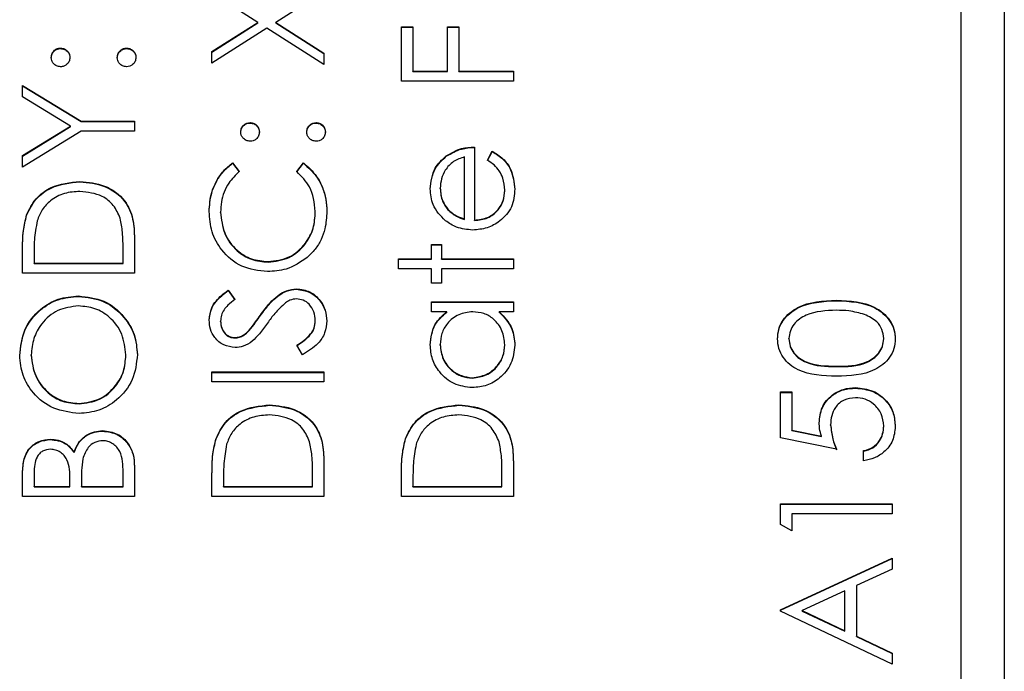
# Model space of a CAD drawing. Header units: millimetres. Extents: x 438 to 1493, y -117 to 773.
# Tile 21 of 26: x 1394 to 1406, y 359 to 366. Entities that reach past the tile are written whole.
import ezdxf

# ---------------------------------------------------------------- set-up
doc = ezdxf.new("R2010")
doc.units = ezdxf.units.MM

msp = doc.modelspace()

# ---------------------------------------------------------------- linework, layer by layer
at = {"color": 7, "linetype": 'Continuous', "lineweight": 25}
for p, q in [((1405.928, 379.935), (1405.928, 342.38)), ((1405.428, 341.57), (1405.428, 377.522)), ((1397.26, 366.22), (1396.728, 366.56)), ((1398.028, 366.577), (1397.471, 366.22)), ((1396.728, 365.88), (1397.26, 366.22)), ((1396.728, 365.875), (1397.26, 366.215)), ((1397.26, 366.215), (1397.26, 366.22)), ((1397.471, 366.22), (1398.028, 365.864)), ((1397.471, 366.215), (1397.471, 366.22)), ((1397.471, 366.215), (1398.028, 365.858)), ((1397.365, 366.153), (1396.728, 365.746)), ((1398.028, 365.729), (1397.365, 366.153)), ((1398.928, 366.17), (1399.062, 366.17)), ((1398.928, 365.538), (1398.928, 366.17)), ((1398.928, 366.165), (1399.062, 366.165)), ((1399.062, 366.17), (1399.062, 365.654)), ((1399.462, 366.17), (1399.595, 366.17)), ((1399.462, 365.654), (1399.462, 366.17)), ((1399.462, 366.165), (1399.595, 366.165)), ((1399.595, 366.17), (1399.595, 365.654)), ((1394.97, 365.915), (1394.97, 365.921)), ((1395.737, 365.915), (1395.737, 365.921)), ((1396.728, 365.746), (1396.728, 365.88)), ((1398.028, 365.864), (1398.028, 365.729)), ((1399.062, 365.654), (1399.462, 365.654)), ((1399.062, 365.649), (1399.062, 365.654)), ((1399.062, 365.649), (1399.462, 365.649)), ((1399.462, 365.649), (1399.462, 365.654)), ((1399.595, 365.654), (1400.228, 365.654)), ((1399.595, 365.649), (1399.595, 365.654)), ((1399.595, 365.649), (1400.228, 365.649)), ((1400.228, 365.654), (1400.228, 365.538)), ((1400.228, 365.538), (1398.928, 365.538)), ((1394.528, 365.488), (1395.21, 365.072)), ((1394.528, 365.354), (1394.528, 365.488)), ((1394.528, 365.483), (1395.21, 365.067)), ((1395.087, 365.014), (1394.528, 365.354)), ((1395.21, 365.072), (1395.828, 365.072)), ((1395.21, 365.067), (1395.21, 365.072)), ((1395.21, 365.067), (1395.828, 365.067)), ((1395.828, 365.072), (1395.828, 364.955)), ((1394.528, 364.673), (1395.087, 365.014)), ((1394.528, 364.667), (1395.087, 365.009)), ((1395.21, 364.955), (1394.528, 364.539)), ((1395.087, 365.009), (1395.087, 365.014)), ((1395.828, 364.955), (1395.21, 364.955)), ((1397.17, 365.05), (1397.17, 365.055)), ((1397.937, 365.05), (1397.937, 365.055)), ((1399.778, 364.772), (1399.778, 363.923)), ((1394.528, 364.539), (1394.528, 364.673)), ((1399.449, 364.664), (1399.449, 364.669)), ((1399.662, 363.936), (1399.662, 364.656)), ((1399.928, 364.619), (1399.983, 364.722)), ((1399.928, 364.614), (1399.983, 364.717)), ((1399.983, 364.717), (1399.983, 364.722)), ((1396.967, 364.589), (1397.045, 364.487)), ((1396.967, 364.584), (1396.967, 364.589)), ((1396.967, 364.584), (1397.045, 364.482)), ((1397.712, 364.487), (1397.789, 364.589)), ((1397.712, 364.482), (1397.789, 364.584)), ((1397.789, 364.584), (1397.789, 364.589)), ((1395.195, 364.368), (1395.195, 364.373)), ((1399.378, 364.288), (1399.378, 364.293)), ((1400.128, 364.264), (1400.128, 364.269)), ((1399.467, 364.043), (1399.467, 364.048)), ((1394.575, 363.976), (1394.575, 363.982)), ((1396.828, 364.01), (1396.828, 364.015)), ((1397.928, 364.018), (1397.928, 364.023)), ((1399.662, 363.93), (1399.662, 363.936)), ((1399.778, 363.918), (1399.778, 363.923)), ((1395.828, 363.71), (1395.828, 363.307)), ((1399.278, 363.64), (1399.395, 363.64)), ((1399.278, 363.474), (1399.278, 363.64)), ((1399.278, 363.635), (1399.395, 363.635)), ((1399.395, 363.64), (1399.395, 363.474)), ((1394.528, 363.307), (1394.528, 363.57)), ((1394.662, 363.515), (1394.662, 363.424)), ((1395.695, 363.424), (1395.695, 363.573)), ((1398.895, 363.474), (1399.278, 363.474)), ((1398.895, 363.357), (1398.895, 363.474)), ((1398.895, 363.469), (1399.278, 363.469)), ((1399.278, 363.469), (1399.278, 363.474)), ((1399.395, 363.474), (1400.228, 363.474)), ((1399.395, 363.469), (1399.395, 363.474)), ((1399.395, 363.469), (1400.228, 363.469)), ((1400.228, 363.474), (1400.228, 363.357)), ((1394.662, 363.424), (1395.695, 363.424)), ((1394.662, 363.419), (1394.662, 363.424)), ((1394.662, 363.419), (1395.695, 363.419)), ((1395.695, 363.419), (1395.695, 363.424)), ((1397.38, 363.435), (1397.38, 363.441)), ((1399.278, 363.357), (1398.895, 363.357)), ((1399.278, 363.191), (1399.278, 363.357)), ((1399.395, 363.357), (1399.395, 363.191)), ((1400.228, 363.357), (1399.395, 363.357)), ((1395.828, 363.307), (1394.528, 363.307)), ((1397.71, 363.119), (1397.71, 363.124)), ((1399.395, 363.191), (1399.278, 363.191)), ((1395.178, 363.036), (1395.178, 363.041)), ((1396.915, 363.108), (1396.995, 363.002)), ((1396.915, 363.103), (1396.915, 363.108)), ((1396.915, 363.103), (1396.995, 362.997)), ((1399.278, 362.975), (1400.228, 362.975)), ((1399.278, 362.858), (1399.278, 362.975)), ((1399.278, 362.969), (1400.228, 362.969)), ((1400.228, 362.975), (1400.228, 362.858)), ((1403.979, 362.986), (1403.979, 362.991)), ((1397.29, 362.813), (1397.29, 362.819)), ((1399.454, 362.858), (1399.278, 362.858)), ((1399.454, 362.853), (1399.454, 362.858)), ((1400.228, 362.858), (1400.064, 362.858)), ((1400.064, 362.853), (1400.064, 362.858)), ((1396.828, 362.744), (1396.828, 362.749)), ((1397.928, 362.748), (1397.928, 362.754)), ((1396.993, 362.553), (1396.993, 362.558)), ((1397.161, 362.639), (1397.161, 362.644)), ((1397.778, 362.359), (1397.712, 362.468)), ((1399.378, 362.471), (1399.378, 362.476)), ((1400.128, 362.47), (1400.128, 362.475)), ((1403.428, 362.542), (1403.428, 362.547)), ((1404.528, 362.542), (1404.528, 362.547)), ((1394.628, 362.351), (1394.628, 362.356)), ((1395.728, 362.351), (1395.728, 362.356)), ((1403.978, 362.22), (1403.978, 362.226)), ((1396.728, 362.159), (1398.028, 362.159)), ((1396.728, 362.042), (1396.728, 362.159)), ((1396.728, 362.154), (1398.028, 362.154)), ((1398.028, 362.159), (1398.028, 362.042)), ((1398.028, 362.042), (1396.728, 362.042)), ((1399.752, 362.087), (1399.752, 362.092)), ((1403.328, 361.926), (1403.462, 361.926)), ((1403.328, 361.393), (1403.328, 361.926)), ((1403.328, 361.921), (1403.462, 361.921)), ((1403.462, 361.926), (1403.462, 361.484)), ((1404.204, 361.971), (1404.204, 361.976)), ((1395.184, 361.788), (1395.184, 361.793)), ((1397.395, 361.771), (1397.395, 361.776)), ((1399.595, 361.771), (1399.595, 361.776)), ((1403.912, 361.541), (1403.912, 361.546)), ((1404.528, 361.525), (1404.528, 361.53)), ((1395.459, 361.471), (1395.459, 361.477)), ((1403.462, 361.484), (1403.804, 361.414)), ((1403.462, 361.479), (1403.462, 361.484)), ((1403.462, 361.479), (1403.804, 361.409)), ((1403.804, 361.409), (1403.804, 361.414)), ((1394.851, 361.372), (1394.851, 361.377)), ((1396.775, 361.38), (1396.775, 361.385)), ((1398.975, 361.38), (1398.975, 361.385)), ((1403.978, 361.26), (1403.328, 361.393)), ((1395.127, 361.221), (1395.127, 361.227)), ((1404.295, 361.127), (1404.295, 361.244)), ((1398.028, 361.113), (1398.028, 360.711)), ((1400.228, 361.113), (1400.228, 360.711)), ((1394.528, 360.711), (1394.528, 360.964)), ((1394.662, 360.986), (1394.662, 360.827)), ((1395.695, 360.827), (1395.695, 360.993)), ((1395.828, 361.062), (1395.828, 360.711)), ((1396.728, 360.711), (1396.728, 360.973)), ((1397.895, 360.827), (1397.895, 360.976)), ((1398.928, 360.711), (1398.928, 360.973)), ((1400.095, 360.827), (1400.095, 360.976)), ((1395.078, 360.827), (1395.078, 360.906)), ((1395.212, 360.905), (1395.212, 360.827)), ((1396.862, 360.919), (1396.862, 360.827)), ((1399.062, 360.919), (1399.062, 360.827)), ((1394.662, 360.827), (1395.078, 360.827)), ((1394.662, 360.822), (1394.662, 360.827)), ((1394.662, 360.822), (1395.078, 360.822)), ((1395.078, 360.822), (1395.078, 360.827)), ((1395.212, 360.827), (1395.695, 360.827)), ((1395.212, 360.822), (1395.212, 360.827)), ((1395.212, 360.822), (1395.695, 360.822)), ((1395.695, 360.822), (1395.695, 360.827)), ((1396.862, 360.822), (1396.862, 360.827)), ((1396.862, 360.827), (1397.895, 360.827)), ((1396.862, 360.822), (1397.895, 360.822)), ((1397.895, 360.822), (1397.895, 360.827)), ((1399.062, 360.827), (1400.095, 360.827)), ((1399.062, 360.822), (1399.062, 360.827)), ((1399.062, 360.822), (1400.095, 360.822)), ((1400.095, 360.822), (1400.095, 360.827)), ((1395.828, 360.711), (1394.528, 360.711)), ((1398.028, 360.711), (1396.728, 360.711)), ((1400.228, 360.711), (1398.928, 360.711)), ((1403.328, 360.628), (1404.628, 360.628)), ((1403.328, 360.388), (1403.328, 360.628)), ((1403.328, 360.623), (1404.628, 360.623)), ((1404.628, 360.628), (1404.628, 360.511)), ((1403.462, 360.511), (1403.462, 360.311)), ((1404.628, 360.511), (1403.462, 360.511)), ((1403.462, 360.311), (1403.328, 360.388)), ((1403.328, 359.396), (1404.628, 359.995)), ((1403.328, 359.391), (1404.628, 359.99)), ((1404.628, 359.995), (1404.628, 359.869)), ((1404.628, 359.869), (1404.212, 359.677)), ((1404.078, 359.615), (1403.582, 359.386)), ((1404.078, 359.151), (1404.078, 359.615)), ((1404.212, 359.677), (1404.212, 359.088)), ((1403.328, 359.379), (1403.328, 359.396)), ((1404.628, 358.764), (1403.328, 359.379)), ((1403.582, 359.381), (1403.582, 359.386)), ((1403.582, 359.386), (1404.078, 359.151)), ((1403.582, 359.381), (1404.078, 359.146)), ((1404.078, 359.146), (1404.078, 359.151)), ((1404.212, 359.088), (1404.628, 358.891)), ((1404.212, 359.083), (1404.212, 359.088)), ((1404.212, 359.083), (1404.628, 358.886)), ((1404.628, 358.891), (1404.628, 358.764))]:
    msp.add_line(p, q, dxfattribs=at)
for points, knots in [([(1394.862, 365.812), (1394.864, 365.828), (1394.867, 365.86), (1394.897, 365.895), (1394.932, 365.918), (1394.957, 365.92), (1394.97, 365.921)], [0, 0, 0, 0, 0.279602, 0.559212, 0.779475, 1, 1, 1, 1]), ([(1394.862, 365.807), (1394.864, 365.823), (1394.867, 365.855), (1394.897, 365.89), (1394.932, 365.912), (1394.957, 365.914), (1394.97, 365.915)], [0, 0, 0, 0, 0.279602, 0.559212, 0.779475, 1, 1, 1, 1]), ([(1394.97, 365.921), (1394.986, 365.919), (1395.018, 365.915), (1395.053, 365.886), (1395.075, 365.85), (1395.077, 365.825), (1395.078, 365.812)], [0, 0, 0, 0, 0.279517, 0.559326, 0.779544, 1, 1, 1, 1]), ([(1394.97, 365.915), (1394.986, 365.914), (1395.018, 365.91), (1395.053, 365.88), (1395.075, 365.845), (1395.077, 365.82), (1395.078, 365.807)], [0, 0, 0, 0, 0.2795175, 0.5593264, 0.7795441, 1, 1, 1, 1]), ([(1395.628, 365.812), (1395.63, 365.828), (1395.634, 365.86), (1395.664, 365.895), (1395.699, 365.918), (1395.724, 365.92), (1395.737, 365.921)], [0, 0, 0, 0, 0.279602, 0.559212, 0.779475, 1, 1, 1, 1]), ([(1395.628, 365.807), (1395.63, 365.823), (1395.634, 365.855), (1395.664, 365.89), (1395.699, 365.912), (1395.724, 365.914), (1395.737, 365.915)], [0, 0, 0, 0, 0.279602, 0.559212, 0.779475, 1, 1, 1, 1]), ([(1395.737, 365.921), (1395.753, 365.919), (1395.785, 365.915), (1395.82, 365.885), (1395.842, 365.85), (1395.844, 365.825), (1395.845, 365.812)], [0, 0, 0, 0, 0.279469, 0.559358, 0.779674, 1, 1, 1, 1]), ([(1395.737, 365.915), (1395.753, 365.914), (1395.785, 365.91), (1395.82, 365.88), (1395.842, 365.845), (1395.844, 365.82), (1395.845, 365.807)], [0, 0, 0, 0, 0.279469, 0.559358, 0.779674, 1, 1, 1, 1]), ([(1394.97, 365.704), (1394.954, 365.706), (1394.922, 365.71), (1394.887, 365.74), (1394.865, 365.775), (1394.863, 365.8), (1394.862, 365.812)], [0, 0, 0, 0, 0.279585, 0.559454, 0.779697, 1, 1, 1, 1]), ([(1395.078, 365.812), (1395.077, 365.796), (1395.073, 365.765), (1395.043, 365.729), (1395.008, 365.708), (1394.983, 365.705), (1394.97, 365.704)], [0, 0, 0, 0, 0.279647, 0.559299, 0.779615, 1, 1, 1, 1]), ([(1395.737, 365.704), (1395.721, 365.706), (1395.689, 365.71), (1395.653, 365.739), (1395.632, 365.775), (1395.63, 365.8), (1395.628, 365.812)], [0, 0, 0, 0, 0.279576, 0.559284, 0.779552, 1, 1, 1, 1]), ([(1395.845, 365.812), (1395.843, 365.797), (1395.839, 365.765), (1395.81, 365.729), (1395.774, 365.708), (1395.749, 365.705), (1395.737, 365.704)], [0, 0, 0, 0, 0.279581, 0.559143, 0.779575, 1, 1, 1, 1]), ([(1397.062, 364.947), (1397.064, 364.963), (1397.067, 364.995), (1397.097, 365.03), (1397.132, 365.052), (1397.157, 365.054), (1397.17, 365.055)], [0, 0, 0, 0, 0.279602, 0.559212, 0.779475, 1, 1, 1, 1]), ([(1397.062, 364.942), (1397.064, 364.958), (1397.067, 364.99), (1397.097, 365.025), (1397.132, 365.047), (1397.157, 365.049), (1397.17, 365.05)], [0, 0, 0, 0, 0.2796016, 0.559212, 0.7794752, 1, 1, 1, 1]), ([(1397.17, 365.055), (1397.186, 365.053), (1397.218, 365.05), (1397.253, 365.02), (1397.275, 364.985), (1397.277, 364.959), (1397.278, 364.947)], [0, 0, 0, 0, 0.279517, 0.559326, 0.779544, 1, 1, 1, 1]), ([(1397.17, 365.05), (1397.186, 365.048), (1397.218, 365.045), (1397.253, 365.015), (1397.275, 364.979), (1397.277, 364.954), (1397.278, 364.942)], [0, 0, 0, 0, 0.279517, 0.559326, 0.779544, 1, 1, 1, 1]), ([(1397.828, 364.947), (1397.83, 364.963), (1397.834, 364.995), (1397.864, 365.03), (1397.899, 365.052), (1397.924, 365.054), (1397.937, 365.055)], [0, 0, 0, 0, 0.279602, 0.559212, 0.779475, 1, 1, 1, 1]), ([(1397.828, 364.942), (1397.83, 364.958), (1397.834, 364.99), (1397.864, 365.025), (1397.899, 365.047), (1397.924, 365.049), (1397.937, 365.05)], [0, 0, 0, 0, 0.279602, 0.559212, 0.779475, 1, 1, 1, 1]), ([(1397.937, 365.055), (1397.953, 365.053), (1397.985, 365.049), (1398.02, 365.02), (1398.042, 364.985), (1398.044, 364.959), (1398.045, 364.947)], [0, 0, 0, 0, 0.279469, 0.559358, 0.779674, 1, 1, 1, 1]), ([(1397.937, 365.05), (1397.953, 365.048), (1397.985, 365.044), (1398.02, 365.015), (1398.042, 364.979), (1398.044, 364.954), (1398.045, 364.942)], [0, 0, 0, 0, 0.279469, 0.559358, 0.779674, 1, 1, 1, 1]), ([(1397.17, 364.839), (1397.154, 364.841), (1397.122, 364.845), (1397.087, 364.874), (1397.065, 364.909), (1397.063, 364.934), (1397.062, 364.947)], [0, 0, 0, 0, 0.2795852, 0.5594544, 0.7796968, 1, 1, 1, 1]), ([(1397.278, 364.947), (1397.277, 364.931), (1397.273, 364.899), (1397.243, 364.864), (1397.208, 364.842), (1397.183, 364.84), (1397.17, 364.839)], [0, 0, 0, 0, 0.279647, 0.559299, 0.779615, 1, 1, 1, 1]), ([(1397.937, 364.839), (1397.921, 364.841), (1397.889, 364.844), (1397.853, 364.874), (1397.832, 364.909), (1397.83, 364.934), (1397.828, 364.947)], [0, 0, 0, 0, 0.279576, 0.559284, 0.779552, 1, 1, 1, 1]), ([(1398.045, 364.947), (1398.043, 364.931), (1398.039, 364.899), (1398.01, 364.864), (1397.974, 364.842), (1397.949, 364.84), (1397.937, 364.839)], [0, 0, 0, 0, 0.279581, 0.559143, 0.779575, 1, 1, 1, 1]), ([(1399.449, 364.669), (1399.506, 364.703), (1399.608, 364.763), (1399.726, 364.769), (1399.778, 364.772)], [0, 0, 0, 0, 0.558897, 1, 1, 1, 1]), ([(1399.449, 364.664), (1399.506, 364.698), (1399.608, 364.758), (1399.726, 364.764), (1399.778, 364.767)], [0, 0, 0, 0, 0.558897, 1, 1, 1, 1]), ([(1399.262, 364.287), (1399.272, 364.371), (1399.289, 364.522), (1399.4, 364.624), (1399.449, 364.669)], [0, 0, 0, 0, 0.558919, 1, 1, 1, 1]), ([(1399.262, 364.282), (1399.272, 364.366), (1399.289, 364.517), (1399.4, 364.619), (1399.449, 364.664)], [0, 0, 0, 0, 0.558919, 1, 1, 1, 1]), ([(1399.662, 364.656), (1399.617, 364.641), (1399.527, 364.613), (1399.437, 364.513), (1399.387, 364.403), (1399.381, 364.33), (1399.378, 364.293)], [0, 0, 0, 0, 0.280138, 0.559194, 0.779598, 1, 1, 1, 1]), ([(1400.128, 364.269), (1400.124, 364.317), (1400.116, 364.396), (1400.068, 364.496), (1400.005, 364.566), (1399.954, 364.601), (1399.928, 364.619)], [0, 0, 0, 0, 0.339465, 0.559626, 0.779498, 1, 1, 1, 1]), ([(1399.983, 364.722), (1400.026, 364.696), (1400.112, 364.643), (1400.222, 364.494), (1400.236, 364.363), (1400.245, 364.284)], [0, 0, 0, 0, 0.280919, 0.5614069, 1, 1, 1, 1]), ([(1399.983, 364.717), (1400.026, 364.691), (1400.112, 364.638), (1400.222, 364.488), (1400.236, 364.358), (1400.245, 364.279)], [0, 0, 0, 0, 0.280919, 0.561407, 1, 1, 1, 1]), ([(1396.695, 364.023), (1396.7, 364.097), (1396.708, 364.219), (1396.776, 364.376), (1396.856, 364.497), (1396.93, 364.558), (1396.967, 364.589)], [0, 0, 0, 0, 0.3396898, 0.5598397, 0.7799301, 1, 1, 1, 1]), ([(1396.695, 364.017), (1396.7, 364.092), (1396.708, 364.214), (1396.776, 364.371), (1396.856, 364.492), (1396.93, 364.553), (1396.967, 364.584)], [0, 0, 0, 0, 0.33969, 0.55984, 0.77993, 1, 1, 1, 1]), ([(1397.789, 364.589), (1397.845, 364.54), (1397.936, 364.458), (1398.014, 364.306), (1398.055, 364.168), (1398.06, 364.072), (1398.062, 364.024)], [0, 0, 0, 0, 0.339341, 0.559515, 0.77972, 1, 1, 1, 1]), ([(1397.789, 364.584), (1397.845, 364.534), (1397.936, 364.453), (1398.014, 364.301), (1398.055, 364.162), (1398.06, 364.067), (1398.062, 364.019)], [0, 0, 0, 0, 0.339341, 0.559515, 0.77972, 1, 1, 1, 1]), ([(1397.045, 364.487), (1397.001, 364.445), (1396.928, 364.375), (1396.866, 364.248), (1396.834, 364.134), (1396.83, 364.055), (1396.828, 364.015)], [0, 0, 0, 0, 0.339327, 0.559466, 0.779727, 1, 1, 1, 1]), ([(1397.928, 364.023), (1397.916, 364.124), (1397.894, 364.303), (1397.768, 364.431), (1397.712, 364.487)], [0, 0, 0, 0, 0.558772, 1, 1, 1, 1]), ([(1394.575, 363.982), (1394.607, 364.048), (1394.671, 364.18), (1394.891, 364.34), (1395.08, 364.36), (1395.195, 364.373)], [0, 0, 0, 0, 0.280264, 0.560715, 1, 1, 1, 1]), ([(1394.575, 363.976), (1394.607, 364.042), (1394.671, 364.175), (1394.891, 364.335), (1395.08, 364.355), (1395.195, 364.368)], [0, 0, 0, 0, 0.280264, 0.560715, 1, 1, 1, 1]), ([(1395.195, 364.373), (1395.292, 364.363), (1395.487, 364.344), (1395.72, 364.176), (1395.821, 363.94), (1395.826, 363.787), (1395.828, 363.71)], [0, 0, 0, 0, 0.280124, 0.559248, 0.778837, 1, 1, 1, 1]), ([(1395.195, 364.368), (1395.292, 364.358), (1395.487, 364.339), (1395.72, 364.171), (1395.821, 363.935), (1395.826, 363.781), (1395.828, 363.705)], [0, 0, 0, 0, 0.280124, 0.559248, 0.778837, 1, 1, 1, 1]), ([(1399.439, 363.916), (1399.381, 363.974), (1399.279, 364.079), (1399.267, 364.223), (1399.262, 364.287)], [0, 0, 0, 0, 0.558577, 1, 1, 1, 1]), ([(1399.378, 364.293), (1399.383, 364.243), (1399.391, 364.153), (1399.444, 364.08), (1399.467, 364.048)], [0, 0, 0, 0, 0.559458, 1, 1, 1, 1]), ([(1399.378, 364.288), (1399.383, 364.237), (1399.391, 364.147), (1399.444, 364.075), (1399.467, 364.043)], [0, 0, 0, 0, 0.559458, 1, 1, 1, 1]), ([(1400.245, 364.284), (1400.239, 364.212), (1400.226, 364.068), (1400.087, 363.913), (1399.925, 363.822), (1399.812, 363.812), (1399.756, 363.807)], [0, 0, 0, 0, 0.279885, 0.558859, 0.779462, 1, 1, 1, 1]), ([(1399.778, 363.923), (1399.83, 363.929), (1399.933, 363.941), (1400.049, 364.033), (1400.118, 364.148), (1400.125, 364.229), (1400.128, 364.269)], [0, 0, 0, 0, 0.279963, 0.559359, 0.779526, 1, 1, 1, 1]), ([(1395.195, 364.256), (1395.134, 364.252), (1395.012, 364.244), (1394.859, 364.163), (1394.75, 364.048), (1394.715, 363.959), (1394.698, 363.914)], [0, 0, 0, 0, 0.280178, 0.559765, 0.779797, 1, 1, 1, 1]), ([(1395.662, 363.944), (1395.639, 363.996), (1395.594, 364.1), (1395.43, 364.23), (1395.284, 364.246), (1395.195, 364.256)], [0, 0, 0, 0, 0.280536, 0.561015, 1, 1, 1, 1]), ([(1399.778, 363.918), (1399.83, 363.924), (1399.933, 363.936), (1400.049, 364.028), (1400.118, 364.143), (1400.125, 364.224), (1400.128, 364.264)], [0, 0, 0, 0, 0.279963, 0.559359, 0.779526, 1, 1, 1, 1]), ([(1399.467, 364.048), (1399.5, 364.02), (1399.557, 363.969), (1399.63, 363.946), (1399.662, 363.936)], [0, 0, 0, 0, 0.558795, 1, 1, 1, 1]), ([(1399.467, 364.043), (1399.5, 364.015), (1399.557, 363.964), (1399.63, 363.941), (1399.662, 363.93)], [0, 0, 0, 0, 0.558795, 1, 1, 1, 1]), ([(1394.528, 363.57), (1394.529, 363.648), (1394.529, 363.787), (1394.561, 363.922), (1394.575, 363.982)], [0, 0, 0, 0, 0.560445, 1, 1, 1, 1]), ([(1394.528, 363.564), (1394.529, 363.642), (1394.529, 363.782), (1394.561, 363.917), (1394.575, 363.976)], [0, 0, 0, 0, 0.560445, 1, 1, 1, 1]), ([(1395.695, 363.573), (1395.695, 363.643), (1395.696, 363.768), (1395.672, 363.89), (1395.662, 363.944)], [0, 0, 0, 0, 0.560426, 1, 1, 1, 1]), ([(1397.371, 363.324), (1397.269, 363.336), (1397.065, 363.36), (1396.842, 363.552), (1396.713, 363.783), (1396.701, 363.943), (1396.695, 364.023)], [0, 0, 0, 0, 0.279512, 0.55908, 0.779374, 1, 1, 1, 1]), ([(1396.828, 364.015), (1396.838, 363.932), (1396.857, 363.767), (1396.998, 363.573), (1397.184, 363.458), (1397.314, 363.447), (1397.38, 363.441)], [0, 0, 0, 0, 0.2798558, 0.5595188, 0.7796855, 1, 1, 1, 1]), ([(1396.828, 364.01), (1396.838, 363.927), (1396.857, 363.762), (1396.998, 363.568), (1397.184, 363.453), (1397.314, 363.441), (1397.38, 363.435)], [0, 0, 0, 0, 0.2798558, 0.5595188, 0.7796855, 1, 1, 1, 1]), ([(1397.38, 363.441), (1397.464, 363.451), (1397.632, 363.47), (1397.813, 363.633), (1397.915, 363.826), (1397.924, 363.958), (1397.928, 364.023)], [0, 0, 0, 0, 0.279434, 0.558921, 0.779283, 1, 1, 1, 1]), ([(1397.38, 363.435), (1397.464, 363.445), (1397.632, 363.465), (1397.813, 363.628), (1397.915, 363.821), (1397.924, 363.952), (1397.928, 364.018)], [0, 0, 0, 0, 0.279434, 0.558921, 0.779283, 1, 1, 1, 1]), ([(1398.062, 364.024), (1398.058, 363.956), (1398.052, 363.843), (1397.998, 363.695), (1397.93, 363.581), (1397.866, 363.519), (1397.834, 363.489)], [0, 0, 0, 0, 0.339838, 0.559927, 0.779959, 1, 1, 1, 1]), ([(1394.698, 363.914), (1394.685, 363.84), (1394.662, 363.708), (1394.662, 363.574), (1394.662, 363.515)], [0, 0, 0, 0, 0.559542, 1, 1, 1, 1]), ([(1399.756, 363.807), (1399.691, 363.813), (1399.576, 363.823), (1399.481, 363.888), (1399.439, 363.916)], [0, 0, 0, 0, 0.559427, 1, 1, 1, 1]), ([(1397.834, 363.489), (1397.756, 363.435), (1397.615, 363.339), (1397.446, 363.329), (1397.371, 363.324)], [0, 0, 0, 0, 0.559029, 1, 1, 1, 1]), ([(1397.29, 362.819), (1397.327, 362.868), (1397.387, 362.948), (1397.488, 363.046), (1397.591, 363.11), (1397.67, 363.119), (1397.71, 363.124)], [0, 0, 0, 0, 0.340499, 0.560704, 0.780578, 1, 1, 1, 1]), ([(1397.71, 363.124), (1397.763, 363.117), (1397.87, 363.103), (1397.983, 362.999), (1398.052, 362.879), (1398.058, 362.795), (1398.062, 362.754)], [0, 0, 0, 0, 0.279183, 0.559085, 0.779446, 1, 1, 1, 1]), ([(1394.495, 362.35), (1394.506, 362.452), (1394.527, 362.656), (1394.712, 362.883), (1394.938, 363.021), (1395.098, 363.034), (1395.178, 363.041)], [0, 0, 0, 0, 0.279767, 0.559358, 0.779571, 1, 1, 1, 1]), ([(1394.495, 362.345), (1394.506, 362.447), (1394.527, 362.65), (1394.712, 362.878), (1394.938, 363.016), (1395.098, 363.029), (1395.178, 363.036)], [0, 0, 0, 0, 0.279767, 0.559358, 0.779571, 1, 1, 1, 1]), ([(1395.178, 363.041), (1395.279, 363.03), (1395.481, 363.007), (1395.704, 362.822), (1395.842, 362.598), (1395.855, 362.44), (1395.862, 362.361)], [0, 0, 0, 0, 0.27963, 0.559343, 0.779597, 1, 1, 1, 1]), ([(1395.178, 363.036), (1395.279, 363.025), (1395.481, 363.002), (1395.704, 362.817), (1395.842, 362.593), (1395.855, 362.435), (1395.862, 362.356)], [0, 0, 0, 0, 0.27963, 0.559343, 0.779597, 1, 1, 1, 1]), ([(1396.695, 362.762), (1396.701, 362.81), (1396.71, 362.891), (1396.773, 362.985), (1396.84, 363.051), (1396.89, 363.089), (1396.915, 363.108)], [0, 0, 0, 0, 0.338729, 0.558835, 0.779344, 1, 1, 1, 1]), ([(1396.695, 362.757), (1396.701, 362.805), (1396.71, 362.885), (1396.773, 362.98), (1396.84, 363.046), (1396.89, 363.084), (1396.915, 363.103)], [0, 0, 0, 0, 0.338729, 0.558835, 0.779344, 1, 1, 1, 1]), ([(1397.29, 362.813), (1397.327, 362.862), (1397.387, 362.943), (1397.488, 363.041), (1397.591, 363.105), (1397.67, 363.114), (1397.71, 363.119)], [0, 0, 0, 0, 0.340499, 0.560704, 0.780578, 1, 1, 1, 1]), ([(1397.71, 363.119), (1397.763, 363.112), (1397.87, 363.097), (1397.983, 362.994), (1398.052, 362.874), (1398.058, 362.79), (1398.062, 362.748)], [0, 0, 0, 0, 0.279183, 0.559085, 0.779446, 1, 1, 1, 1]), ([(1395.178, 362.925), (1395.095, 362.915), (1394.93, 362.895), (1394.751, 362.737), (1394.648, 362.55), (1394.635, 362.421), (1394.628, 362.356)], [0, 0, 0, 0, 0.279468, 0.5588703, 0.7795158, 1, 1, 1, 1]), ([(1395.728, 362.356), (1395.719, 362.439), (1395.7, 362.603), (1395.558, 362.794), (1395.373, 362.907), (1395.243, 362.919), (1395.178, 362.925)], [0, 0, 0, 0, 0.2798297, 0.559389, 0.7796538, 1, 1, 1, 1]), ([(1396.995, 363.002), (1396.967, 362.98), (1396.921, 362.943), (1396.865, 362.882), (1396.834, 362.818), (1396.83, 362.772), (1396.828, 362.749)], [0, 0, 0, 0, 0.340409, 0.560482, 0.78018, 1, 1, 1, 1]), ([(1397.581, 362.961), (1397.538, 362.921), (1397.461, 362.85), (1397.4, 362.765), (1397.373, 362.727)], [0, 0, 0, 0, 0.559496, 1, 1, 1, 1]), ([(1397.708, 363.008), (1397.682, 363.005), (1397.636, 362.999), (1397.597, 362.973), (1397.581, 362.961)], [0, 0, 0, 0, 0.55899, 1, 1, 1, 1]), ([(1397.928, 362.754), (1397.925, 362.788), (1397.918, 362.858), (1397.865, 362.943), (1397.79, 362.998), (1397.736, 363.004), (1397.708, 363.008)], [0, 0, 0, 0, 0.280276, 0.560148, 0.780153, 1, 1, 1, 1]), ([(1403.295, 362.543), (1403.298, 362.581), (1403.304, 362.658), (1403.372, 362.797), (1403.589, 362.973), (1403.823, 362.984), (1403.979, 362.991)], [0, 0, 0, 0, 0.1256001, 0.2511969, 0.5005813, 1, 1, 1, 1]), ([(1403.295, 362.538), (1403.298, 362.576), (1403.304, 362.653), (1403.372, 362.792), (1403.589, 362.967), (1403.823, 362.979), (1403.979, 362.986)], [0, 0, 0, 0, 0.1256001, 0.2511969, 0.5005813, 1, 1, 1, 1]), ([(1403.979, 362.991), (1404.135, 362.984), (1404.369, 362.973), (1404.584, 362.797), (1404.652, 362.658), (1404.659, 362.581), (1404.662, 362.543)], [0, 0, 0, 0, 0.4994065, 0.7487427, 0.8743724, 1, 1, 1, 1]), ([(1403.979, 362.986), (1404.135, 362.979), (1404.369, 362.968), (1404.584, 362.791), (1404.652, 362.652), (1404.659, 362.576), (1404.662, 362.538)], [0, 0, 0, 0, 0.499407, 0.748743, 0.874372, 1, 1, 1, 1]), ([(1397.161, 362.644), (1397.186, 362.676), (1397.23, 362.733), (1397.272, 362.792), (1397.29, 362.819)], [0, 0, 0, 0, 0.559906, 1, 1, 1, 1]), ([(1397.161, 362.639), (1397.186, 362.671), (1397.23, 362.728), (1397.272, 362.787), (1397.29, 362.813)], [0, 0, 0, 0, 0.5599058, 1, 1, 1, 1]), ([(1399.262, 362.474), (1399.271, 362.56), (1399.289, 362.713), (1399.404, 362.814), (1399.454, 362.858)], [0, 0, 0, 0, 0.559062, 1, 1, 1, 1]), ([(1399.262, 362.469), (1399.271, 362.555), (1399.289, 362.708), (1399.404, 362.808), (1399.454, 362.853)], [0, 0, 0, 0, 0.559062, 1, 1, 1, 1]), ([(1399.756, 362.858), (1399.699, 362.852), (1399.587, 362.839), (1399.463, 362.735), (1399.389, 362.608), (1399.382, 362.52), (1399.378, 362.476)], [0, 0, 0, 0, 0.27966, 0.55921, 0.779487, 1, 1, 1, 1]), ([(1400.128, 362.475), (1400.122, 362.53), (1400.108, 362.642), (1400.013, 362.771), (1399.887, 362.847), (1399.799, 362.854), (1399.756, 362.858)], [0, 0, 0, 0, 0.279822, 0.559387, 0.779603, 1, 1, 1, 1]), ([(1400.064, 362.858), (1400.123, 362.797), (1400.227, 362.687), (1400.24, 362.537), (1400.245, 362.471)], [0, 0, 0, 0, 0.5587633, 1, 1, 1, 1]), ([(1400.064, 362.853), (1400.123, 362.791), (1400.227, 362.681), (1400.24, 362.532), (1400.245, 362.465)], [0, 0, 0, 0, 0.558763, 1, 1, 1, 1]), ([(1403.978, 362.875), (1403.858, 362.87), (1403.677, 362.863), (1403.498, 362.741), (1403.438, 362.636), (1403.432, 362.577), (1403.428, 362.547)], [0, 0, 0, 0, 0.5000715, 0.7490206, 0.8745985, 1, 1, 1, 1]), ([(1404.305, 362.826), (1404.245, 362.842), (1404.138, 362.872), (1404.027, 362.874), (1403.978, 362.875)], [0, 0, 0, 0, 0.559599, 1, 1, 1, 1]), ([(1404.528, 362.547), (1404.524, 362.582), (1404.515, 362.653), (1404.441, 362.763), (1404.357, 362.802), (1404.305, 362.826)], [0, 0, 0, 0, 0.280257, 0.560781, 1, 1, 1, 1]), ([(1396.998, 362.442), (1396.952, 362.448), (1396.86, 362.459), (1396.76, 362.547), (1396.704, 362.654), (1396.698, 362.726), (1396.695, 362.762)], [0, 0, 0, 0, 0.279553, 0.558798, 0.779378, 1, 1, 1, 1]), ([(1396.828, 362.749), (1396.83, 362.722), (1396.835, 362.67), (1396.875, 362.606), (1396.931, 362.565), (1396.972, 362.561), (1396.993, 362.558)], [0, 0, 0, 0, 0.280274, 0.559931, 0.77992, 1, 1, 1, 1]), ([(1396.828, 362.744), (1396.83, 362.717), (1396.835, 362.665), (1396.875, 362.601), (1396.931, 362.56), (1396.972, 362.555), (1396.993, 362.553)], [0, 0, 0, 0, 0.280274, 0.559931, 0.77992, 1, 1, 1, 1]), ([(1397.373, 362.727), (1397.343, 362.685), (1397.29, 362.609), (1397.225, 362.543), (1397.196, 362.515)], [0, 0, 0, 0, 0.560413, 1, 1, 1, 1]), ([(1397.712, 362.468), (1397.771, 362.507), (1397.854, 362.561), (1397.92, 362.671), (1397.926, 362.726), (1397.928, 362.754)], [0, 0, 0, 0, 0.559321, 0.779782, 1, 1, 1, 1]), ([(1397.712, 362.463), (1397.771, 362.502), (1397.854, 362.556), (1397.92, 362.666), (1397.926, 362.721), (1397.928, 362.748)], [0, 0, 0, 0, 0.559321, 0.779782, 1, 1, 1, 1]), ([(1398.062, 362.754), (1398.057, 362.705), (1398.047, 362.609), (1397.949, 362.461), (1397.843, 362.398), (1397.778, 362.359)], [0, 0, 0, 0, 0.27988, 0.559666, 1, 1, 1, 1]), ([(1396.993, 362.558), (1397.011, 362.56), (1397.047, 362.563), (1397.107, 362.591), (1397.141, 362.624), (1397.161, 362.644)], [0, 0, 0, 0, 0.279946, 0.559774, 1, 1, 1, 1]), ([(1396.993, 362.553), (1397.011, 362.555), (1397.047, 362.558), (1397.107, 362.586), (1397.141, 362.619), (1397.161, 362.639)], [0, 0, 0, 0, 0.279946, 0.559774, 1, 1, 1, 1]), ([(1397.196, 362.515), (1397.163, 362.492), (1397.102, 362.451), (1397.03, 362.445), (1396.998, 362.442)], [0, 0, 0, 0, 0.55984, 1, 1, 1, 1]), ([(1399.751, 361.976), (1399.678, 361.985), (1399.532, 362.003), (1399.374, 362.14), (1399.276, 362.303), (1399.267, 362.417), (1399.262, 362.474)], [0, 0, 0, 0, 0.279413, 0.559191, 0.779548, 1, 1, 1, 1]), ([(1399.378, 362.476), (1399.385, 362.42), (1399.398, 362.309), (1399.497, 362.183), (1399.621, 362.107), (1399.708, 362.097), (1399.752, 362.092)], [0, 0, 0, 0, 0.279767, 0.559291, 0.779719, 1, 1, 1, 1]), ([(1399.378, 362.471), (1399.385, 362.415), (1399.398, 362.304), (1399.497, 362.177), (1399.621, 362.101), (1399.708, 362.092), (1399.752, 362.087)], [0, 0, 0, 0, 0.279767, 0.559291, 0.779719, 1, 1, 1, 1]), ([(1400.245, 362.471), (1400.237, 362.398), (1400.219, 362.252), (1400.085, 362.09), (1399.923, 361.991), (1399.808, 361.981), (1399.751, 361.976)], [0, 0, 0, 0, 0.279573, 0.559333, 0.779589, 1, 1, 1, 1]), ([(1399.752, 362.092), (1399.808, 362.1), (1399.919, 362.116), (1400.042, 362.218), (1400.116, 362.344), (1400.124, 362.431), (1400.128, 362.475)], [0, 0, 0, 0, 0.279429, 0.559146, 0.77957, 1, 1, 1, 1]), ([(1399.752, 362.087), (1399.808, 362.095), (1399.919, 362.111), (1400.042, 362.213), (1400.116, 362.339), (1400.124, 362.426), (1400.128, 362.47)], [0, 0, 0, 0, 0.279429, 0.559146, 0.77957, 1, 1, 1, 1]), ([(1403.979, 362.109), (1403.824, 362.114), (1403.629, 362.12), (1403.434, 362.241), (1403.357, 362.326), (1403.304, 362.429), (1403.298, 362.505), (1403.295, 362.543)], [0, 0, 0, 0, 0.498702, 0.624177, 0.749467, 0.874745, 1, 1, 1, 1]), ([(1403.428, 362.547), (1403.431, 362.517), (1403.437, 362.458), (1403.483, 362.379), (1403.547, 362.316), (1403.705, 362.23), (1403.857, 362.227), (1403.978, 362.226)], [0, 0, 0, 0, 0.125139, 0.250418, 0.375519, 0.500847, 1, 1, 1, 1]), ([(1403.428, 362.542), (1403.431, 362.512), (1403.437, 362.453), (1403.483, 362.374), (1403.547, 362.311), (1403.705, 362.225), (1403.857, 362.222), (1403.978, 362.22)], [0, 0, 0, 0, 0.1251388, 0.2504182, 0.3755189, 0.5008471, 1, 1, 1, 1]), ([(1403.978, 362.226), (1404.1, 362.227), (1404.282, 362.228), (1404.459, 362.353), (1404.519, 362.458), (1404.525, 362.517), (1404.528, 362.547)], [0, 0, 0, 0, 0.5002912, 0.749086, 0.8746062, 1, 1, 1, 1]), ([(1403.978, 362.22), (1404.1, 362.221), (1404.282, 362.223), (1404.459, 362.347), (1404.519, 362.453), (1404.525, 362.512), (1404.528, 362.542)], [0, 0, 0, 0, 0.5002912, 0.749086, 0.8746062, 1, 1, 1, 1]), ([(1404.662, 362.543), (1404.659, 362.505), (1404.652, 362.429), (1404.584, 362.292), (1404.366, 362.121), (1404.134, 362.114), (1403.979, 362.109)], [0, 0, 0, 0, 0.125551, 0.25109, 0.50025, 1, 1, 1, 1]), ([(1395.184, 361.676), (1395.084, 361.688), (1394.883, 361.712), (1394.655, 361.89), (1394.519, 362.114), (1394.503, 362.272), (1394.495, 362.35)], [0, 0, 0, 0, 0.279731, 0.559327, 0.77968, 1, 1, 1, 1]), ([(1394.628, 362.356), (1394.639, 362.274), (1394.66, 362.11), (1394.805, 361.923), (1394.989, 361.81), (1395.119, 361.799), (1395.184, 361.793)], [0, 0, 0, 0, 0.2796271, 0.5593495, 0.7796302, 1, 1, 1, 1]), ([(1394.628, 362.351), (1394.639, 362.269), (1394.66, 362.105), (1394.805, 361.918), (1394.989, 361.805), (1395.119, 361.794), (1395.184, 361.788)], [0, 0, 0, 0, 0.279627, 0.55935, 0.77963, 1, 1, 1, 1]), ([(1395.862, 362.361), (1395.851, 362.26), (1395.828, 362.059), (1395.645, 361.835), (1395.421, 361.697), (1395.263, 361.683), (1395.184, 361.676)], [0, 0, 0, 0, 0.279663, 0.559354, 0.779636, 1, 1, 1, 1]), ([(1395.184, 361.793), (1395.266, 361.803), (1395.429, 361.823), (1395.606, 361.98), (1395.713, 362.163), (1395.723, 362.292), (1395.728, 362.356)], [0, 0, 0, 0, 0.279416, 0.559077, 0.779478, 1, 1, 1, 1]), ([(1395.184, 361.788), (1395.266, 361.798), (1395.429, 361.817), (1395.606, 361.974), (1395.713, 362.158), (1395.723, 362.287), (1395.728, 362.351)], [0, 0, 0, 0, 0.279416, 0.5590765, 0.779478, 1, 1, 1, 1]), ([(1403.778, 361.567), (1403.785, 361.629), (1403.798, 361.754), (1403.915, 361.89), (1404.058, 361.966), (1404.155, 361.973), (1404.204, 361.976)], [0, 0, 0, 0, 0.279688, 0.559025, 0.779292, 1, 1, 1, 1]), ([(1403.778, 361.562), (1403.785, 361.624), (1403.798, 361.748), (1403.915, 361.885), (1404.058, 361.961), (1404.155, 361.967), (1404.204, 361.971)], [0, 0, 0, 0, 0.279688, 0.559025, 0.779292, 1, 1, 1, 1]), ([(1404.204, 361.976), (1404.271, 361.968), (1404.406, 361.953), (1404.563, 361.836), (1404.65, 361.682), (1404.658, 361.576), (1404.662, 361.523)], [0, 0, 0, 0, 0.279864, 0.559271, 0.779424, 1, 1, 1, 1]), ([(1404.204, 361.971), (1404.271, 361.963), (1404.406, 361.948), (1404.563, 361.831), (1404.65, 361.677), (1404.658, 361.571), (1404.662, 361.518)], [0, 0, 0, 0, 0.279864, 0.559271, 0.779424, 1, 1, 1, 1]), ([(1396.775, 361.385), (1396.807, 361.451), (1396.871, 361.583), (1397.091, 361.744), (1397.28, 361.764), (1397.395, 361.776)], [0, 0, 0, 0, 0.280264, 0.560715, 1, 1, 1, 1]), ([(1396.775, 361.38), (1396.807, 361.446), (1396.871, 361.578), (1397.091, 361.739), (1397.28, 361.759), (1397.395, 361.771)], [0, 0, 0, 0, 0.280264, 0.560715, 1, 1, 1, 1]), ([(1397.395, 361.776), (1397.492, 361.767), (1397.687, 361.748), (1397.92, 361.58), (1398.021, 361.343), (1398.026, 361.19), (1398.028, 361.113)], [0, 0, 0, 0, 0.280124, 0.559248, 0.778837, 1, 1, 1, 1]), ([(1397.395, 361.771), (1397.492, 361.762), (1397.687, 361.743), (1397.92, 361.574), (1398.021, 361.338), (1398.026, 361.185), (1398.028, 361.108)], [0, 0, 0, 0, 0.280124, 0.559248, 0.778837, 1, 1, 1, 1]), ([(1398.975, 361.385), (1399.007, 361.451), (1399.071, 361.583), (1399.291, 361.744), (1399.48, 361.764), (1399.595, 361.776)], [0, 0, 0, 0, 0.2802641, 0.5607148, 1, 1, 1, 1]), ([(1398.975, 361.38), (1399.007, 361.446), (1399.071, 361.578), (1399.291, 361.739), (1399.48, 361.759), (1399.595, 361.771)], [0, 0, 0, 0, 0.280264, 0.560715, 1, 1, 1, 1]), ([(1399.595, 361.776), (1399.692, 361.767), (1399.887, 361.748), (1400.12, 361.58), (1400.221, 361.343), (1400.226, 361.19), (1400.228, 361.113)], [0, 0, 0, 0, 0.280124, 0.559248, 0.778837, 1, 1, 1, 1]), ([(1399.595, 361.771), (1399.692, 361.762), (1399.887, 361.743), (1400.12, 361.574), (1400.221, 361.338), (1400.226, 361.185), (1400.228, 361.108)], [0, 0, 0, 0, 0.280124, 0.559248, 0.778837, 1, 1, 1, 1]), ([(1404.199, 361.859), (1404.154, 361.855), (1404.064, 361.845), (1403.966, 361.758), (1403.918, 361.652), (1403.914, 361.581), (1403.912, 361.546)], [0, 0, 0, 0, 0.279539, 0.5586168, 0.7790473, 1, 1, 1, 1]), ([(1404.528, 361.53), (1404.523, 361.579), (1404.511, 361.676), (1404.422, 361.784), (1404.314, 361.85), (1404.237, 361.856), (1404.199, 361.859)], [0, 0, 0, 0, 0.279617, 0.559357, 0.779559, 1, 1, 1, 1]), ([(1397.395, 361.66), (1397.334, 361.655), (1397.212, 361.647), (1397.059, 361.567), (1396.95, 361.452), (1396.915, 361.362), (1396.898, 361.318)], [0, 0, 0, 0, 0.280178, 0.559765, 0.779797, 1, 1, 1, 1]), ([(1397.862, 361.348), (1397.839, 361.399), (1397.794, 361.503), (1397.63, 361.634), (1397.484, 361.65), (1397.395, 361.66)], [0, 0, 0, 0, 0.280536, 0.561015, 1, 1, 1, 1]), ([(1399.595, 361.66), (1399.534, 361.655), (1399.412, 361.647), (1399.259, 361.567), (1399.15, 361.452), (1399.115, 361.362), (1399.098, 361.318)], [0, 0, 0, 0, 0.2801784, 0.5597646, 0.7797967, 1, 1, 1, 1]), ([(1400.062, 361.348), (1400.039, 361.399), (1399.994, 361.503), (1399.83, 361.634), (1399.684, 361.65), (1399.595, 361.66)], [0, 0, 0, 0, 0.280536, 0.561015, 1, 1, 1, 1]), ([(1403.804, 361.414), (1403.796, 361.442), (1403.782, 361.493), (1403.78, 361.545), (1403.778, 361.567)], [0, 0, 0, 0, 0.560064, 1, 1, 1, 1]), ([(1403.912, 361.546), (1403.917, 361.491), (1403.928, 361.393), (1403.963, 361.301), (1403.978, 361.26)], [0, 0, 0, 0, 0.559416, 1, 1, 1, 1]), ([(1403.912, 361.541), (1403.917, 361.486), (1403.928, 361.388), (1403.963, 361.296), (1403.978, 361.255)], [0, 0, 0, 0, 0.559416, 1, 1, 1, 1]), ([(1404.295, 361.244), (1404.332, 361.254), (1404.405, 361.274), (1404.479, 361.353), (1404.521, 361.441), (1404.526, 361.5), (1404.528, 361.53)], [0, 0, 0, 0, 0.28005, 0.559166, 0.779583, 1, 1, 1, 1]), ([(1404.295, 361.238), (1404.332, 361.248), (1404.405, 361.268), (1404.479, 361.348), (1404.521, 361.436), (1404.526, 361.495), (1404.528, 361.525)], [0, 0, 0, 0, 0.28005, 0.559166, 0.779583, 1, 1, 1, 1]), ([(1404.662, 361.523), (1404.656, 361.467), (1404.645, 361.356), (1404.545, 361.23), (1404.424, 361.153), (1404.338, 361.136), (1404.295, 361.127)], [0, 0, 0, 0, 0.279625, 0.559019, 0.77938, 1, 1, 1, 1]), ([(1395.127, 361.227), (1395.143, 361.266), (1395.174, 361.343), (1395.262, 361.425), (1395.361, 361.469), (1395.427, 361.474), (1395.459, 361.477)], [0, 0, 0, 0, 0.280382, 0.559606, 0.779765, 1, 1, 1, 1]), ([(1395.127, 361.221), (1395.143, 361.26), (1395.174, 361.338), (1395.262, 361.42), (1395.361, 361.464), (1395.427, 361.469), (1395.459, 361.471)], [0, 0, 0, 0, 0.280382, 0.559606, 0.779765, 1, 1, 1, 1]), ([(1395.459, 361.477), (1395.518, 361.469), (1395.634, 361.453), (1395.758, 361.337), (1395.821, 361.199), (1395.826, 361.108), (1395.828, 361.062)], [0, 0, 0, 0, 0.2791411, 0.5586537, 0.779059, 1, 1, 1, 1]), ([(1395.459, 361.471), (1395.518, 361.464), (1395.634, 361.448), (1395.758, 361.331), (1395.821, 361.194), (1395.826, 361.103), (1395.828, 361.057)], [0, 0, 0, 0, 0.279141, 0.558654, 0.779059, 1, 1, 1, 1]), ([(1394.528, 360.964), (1394.53, 361.02), (1394.532, 361.131), (1394.598, 361.277), (1394.72, 361.362), (1394.807, 361.372), (1394.851, 361.377)], [0, 0, 0, 0, 0.281317, 0.559922, 0.779935, 1, 1, 1, 1]), ([(1394.528, 360.959), (1394.53, 361.015), (1394.532, 361.125), (1394.598, 361.272), (1394.72, 361.357), (1394.807, 361.367), (1394.851, 361.372)], [0, 0, 0, 0, 0.281317, 0.559922, 0.779935, 1, 1, 1, 1]), ([(1394.851, 361.377), (1394.881, 361.375), (1394.943, 361.37), (1395.047, 361.327), (1395.097, 361.265), (1395.127, 361.227)], [0, 0, 0, 0, 0.280867, 0.561527, 1, 1, 1, 1]), ([(1394.851, 361.372), (1394.881, 361.369), (1394.943, 361.365), (1395.047, 361.322), (1395.097, 361.26), (1395.127, 361.221)], [0, 0, 0, 0, 0.280867, 0.561527, 1, 1, 1, 1]), ([(1395.459, 361.36), (1395.428, 361.356), (1395.364, 361.348), (1395.271, 361.273), (1395.244, 361.195), (1395.227, 361.148)], [0, 0, 0, 0, 0.279944, 0.560429, 1, 1, 1, 1]), ([(1395.695, 360.993), (1395.695, 361.078), (1395.695, 361.205), (1395.595, 361.317), (1395.521, 361.355), (1395.48, 361.358), (1395.459, 361.36)], [0, 0, 0, 0, 0.49936, 0.748736, 0.874399, 1, 1, 1, 1]), ([(1396.728, 360.973), (1396.729, 361.051), (1396.729, 361.19), (1396.761, 361.326), (1396.775, 361.385)], [0, 0, 0, 0, 0.560445, 1, 1, 1, 1]), ([(1396.728, 360.968), (1396.729, 361.046), (1396.729, 361.185), (1396.761, 361.32), (1396.775, 361.38)], [0, 0, 0, 0, 0.560445, 1, 1, 1, 1]), ([(1396.898, 361.318), (1396.885, 361.244), (1396.862, 361.112), (1396.862, 360.978), (1396.862, 360.919)], [0, 0, 0, 0, 0.559542, 1, 1, 1, 1]), ([(1397.895, 360.976), (1397.895, 361.046), (1397.896, 361.171), (1397.872, 361.294), (1397.862, 361.348)], [0, 0, 0, 0, 0.560426, 1, 1, 1, 1]), ([(1398.928, 360.973), (1398.929, 361.051), (1398.929, 361.19), (1398.961, 361.326), (1398.975, 361.385)], [0, 0, 0, 0, 0.560445, 1, 1, 1, 1]), ([(1398.928, 360.968), (1398.929, 361.046), (1398.929, 361.185), (1398.961, 361.32), (1398.975, 361.38)], [0, 0, 0, 0, 0.560445, 1, 1, 1, 1]), ([(1399.098, 361.318), (1399.085, 361.244), (1399.062, 361.112), (1399.062, 360.978), (1399.062, 360.919)], [0, 0, 0, 0, 0.5595421, 1, 1, 1, 1]), ([(1400.095, 360.976), (1400.095, 361.046), (1400.096, 361.171), (1400.072, 361.294), (1400.062, 361.348)], [0, 0, 0, 0, 0.560426, 1, 1, 1, 1]), ([(1394.853, 361.26), (1394.821, 361.256), (1394.773, 361.251), (1394.723, 361.21), (1394.668, 361.132), (1394.664, 361.051), (1394.662, 360.986)], [0, 0, 0, 0, 0.249284, 0.374925, 0.500645, 1, 1, 1, 1]), ([(1395.078, 360.906), (1395.078, 360.987), (1395.078, 361.089), (1395.012, 361.19), (1394.967, 361.229), (1394.912, 361.255), (1394.873, 361.259), (1394.853, 361.26)], [0, 0, 0, 0, 0.498607, 0.624009, 0.749401, 0.874736, 1, 1, 1, 1]), ([(1395.227, 361.148), (1395.222, 361.102), (1395.212, 361.022), (1395.212, 360.94), (1395.212, 360.905)], [0, 0, 0, 0, 0.559734, 1, 1, 1, 1])]:
    msp.add_open_spline(points, degree=3, knots=knots, dxfattribs=at)

doc.saveas('drawing.dxf')
